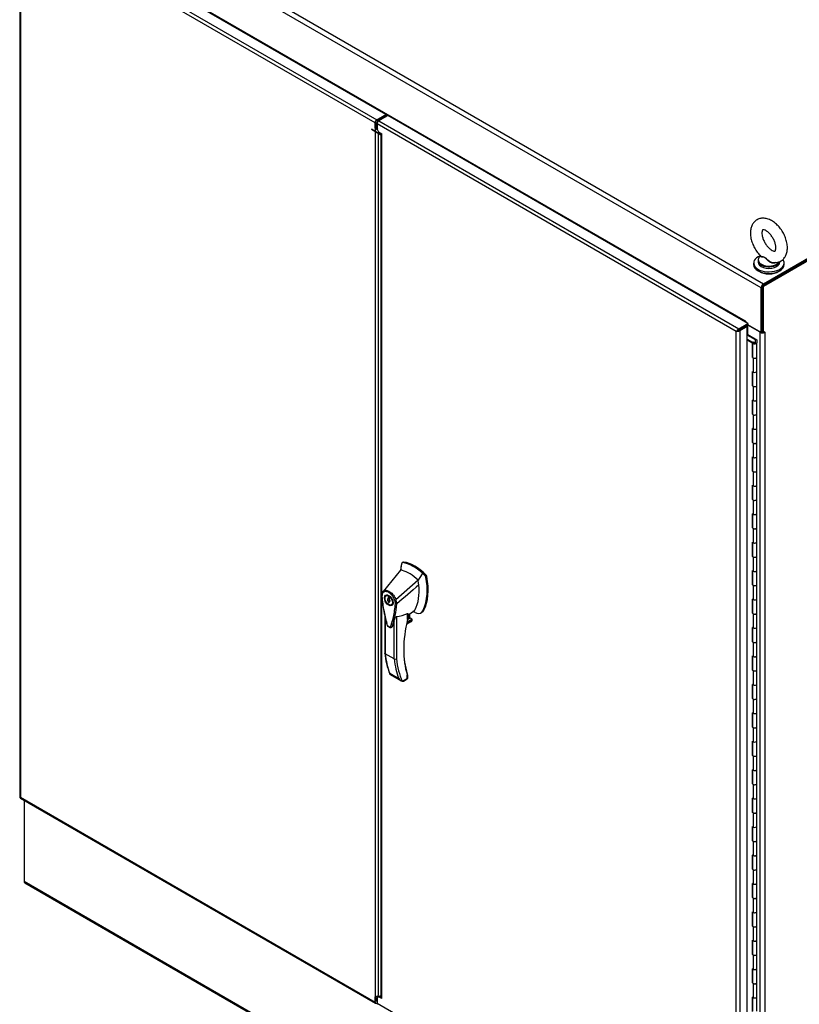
# Model space of a CAD drawing. Header units: inches. Extents: x 2 to 538, y -2 to 358.
# Tile 15 of 18: x 400 to 445, y 267 to 323. Entities that reach past the tile are written whole.
import ezdxf

# ---------------------------------------------------------------- set-up
doc = ezdxf.new("R2010")
doc.units = ezdxf.units.IN
doc.header["$MEASUREMENT"] = 0
for name, color, linetype in [('COM44036', 7, 'Continuous'), ('COM54578-60', 7, 'Continuous'), ('COM56746-3', 7, 'Continuous'), ('COM71117-4', 7, 'Continuous'), ('COM71118-4', 7, 'Continuous'), ('COM71119-3', 7, 'Continuous'), ('Default', 7, 'Continuous'), ('GSK11033', 7, 'Continuous'), ('HAN13066', 7, 'Continuous'), ('SCS00680', 7, 'Continuous'), ('WAF25362', 7, 'Continuous'), ('WAM254785', 7, 'Continuous')]:
    doc.layers.add(name, color=color, linetype=linetype)

# ---------------------------------------------------------------- blocks, each defined once
blk = doc.blocks.new('SE1')
at = {"layer": 'COM44036', "color": 7, "linetype": 'Continuous'}
for p, q in [((420.989, 318.034), (400.585, 329.814)), ((399.959, 329.418), (399.959, 278.848)), ((420.37, 317.56), (400.001, 329.32)), ((400.001, 329.32), (400.001, 278.829)), ((400.068, 329.515), (420.471, 317.735)), ((420.471, 317.735), (420.989, 318.034)), ((420.471, 317.657), (420.989, 317.956)), ((420.989, 318.034), (420.989, 317.956)), ((420.37, 317.254), (420.37, 317.56)), ((420.437, 317.293), (420.37, 317.254)), ((420.37, 317.254), (420.37, 267.374)), ((420.437, 317.293), (420.437, 317.599)), ((420.572, 267.468), (420.572, 316.947)), ((399.996, 278.783), (420.4, 267.003)), ((400.001, 278.829), (400, 278.829)), ((400, 278.829), (400, 278.829)), ((400, 278.829), (400.001, 278.829)), ((400.001, 278.829), (420.37, 267.068)), ((400.001, 278.829), (400.001, 278.829)), ((420.37, 267.068), (420.37, 267.374)), ((420.437, 267.107), (420.437, 267.413)), ((420.484, 267.018), (420.471, 267.01))]:
    blk.add_line(p, q, dxfattribs=at)
for centre, radius, start, end in [((420.584, 317.45), 0.289, 222.4307, 250.6138), ((420.731, 317.434), 0.325, 205.6052, 226.1244), ((420.359, 267.663), 0.289, 272.2419, 317.5693)]:
    blk.add_arc(centre, radius, start, end, dxfattribs=at)
for centre, major_axis, start_param, end_param in [((420.471, 317.618), (0.071, 0.124), 0.785398, 2.356194), ((400.102, 278.848), (0.143, 0), 3.141593, 3.27243), ((400.068, 278.907), (0.072, 0.124), 3.010756, 3.141593), ((420.471, 267.127), (0.071, 0.124), 2.356194, 3.926991)]:
    blk.add_ellipse(centre, major_axis=major_axis, ratio=0.57735, start_param=start_param, end_param=end_param, dxfattribs=at)
for points in [[(399.96, 278.837), (399.962, 278.835), (399.966, 278.833), (399.977, 278.83), (399.981, 278.83), (399.99, 278.829), (399.995, 278.829), (400, 278.829)], [(399.988, 278.789), (399.986, 278.792), (399.987, 278.797), (399.99, 278.808), (399.991, 278.811), (399.995, 278.819), (399.998, 278.824), (400, 278.829)]]:
    blk.add_open_spline(points, degree=3, knots=[0, 0, 0, 0, 0.5, 0.5, 0.75, 0.75, 1, 1, 1, 1], dxfattribs=at)
at = {"layer": 'COM54578-60', "color": 7, "linetype": 'Continuous'}
for p, q in [((441.747, 305.375), (441.782, 305.395)), ((442.229, 305.087), (441.747, 305.365)), ((441.782, 305.395), (442.291, 305.102)), ((441.747, 305.128), (442.048, 304.954)), ((442.044, 304.906), (441.747, 305.077)), ((442.044, 304.089), (442.044, 304.906)), ((442.048, 304.954), (442.048, 304.137)), ((442.057, 304.926), (442.057, 304.109)), ((442.091, 304.974), (442.135, 304.948)), ((442.124, 304.926), (442.124, 304.913)), ((442.135, 304.948), (442.135, 304.944)), ((442.224, 304.913), (442.224, 304.926)), ((442.229, 304.928), (442.229, 305.087)), ((442.229, 304.928), (442.229, 304.924)), ((442.291, 305.102), (442.291, 304.929)), ((442.291, 304.109), (442.291, 304.926)), ((442.044, 304.089), (442.091, 304.062)), ((442.057, 304.132), (442.048, 304.137)), ((442.091, 304.062), (442.091, 303.244)), ((442.291, 303.292), (442.291, 304.109)), ((442.091, 303.244), (442.044, 303.272)), ((442.044, 302.456), (442.044, 303.272)), ((442.048, 303.269), (442.048, 302.504)), ((442.057, 303.264), (442.057, 302.476)), ((442.291, 302.476), (442.291, 303.293)), ((442.048, 302.504), (442.057, 302.499)), ((442.091, 302.429), (442.044, 302.456)), ((442.091, 302.429), (442.091, 301.611)), ((442.291, 301.659), (442.291, 302.476)), ((442.091, 301.611), (442.044, 301.639)), ((442.044, 300.823), (442.044, 301.639)), ((442.048, 301.636), (442.048, 300.871)), ((442.057, 301.631), (442.057, 300.843)), ((442.291, 300.843), (442.291, 301.66)), ((442.091, 300.796), (442.044, 300.823)), ((442.048, 300.871), (442.057, 300.866)), ((442.291, 300.026), (442.291, 300.843)), ((442.091, 300.796), (442.091, 299.978)), ((442.091, 299.978), (442.044, 300.006)), ((442.044, 299.19), (442.044, 300.006)), ((442.048, 300.003), (442.048, 299.238)), ((442.057, 299.998), (442.057, 299.21)), ((442.291, 299.21), (442.291, 300.027)), ((442.091, 299.163), (442.044, 299.19)), ((442.048, 299.238), (442.057, 299.233)), ((442.091, 299.163), (442.091, 298.345)), ((442.291, 298.393), (442.291, 299.21)), ((442.091, 298.345), (442.044, 298.373)), ((442.044, 297.557), (442.044, 298.373)), ((442.048, 298.37), (442.048, 297.605)), ((442.057, 298.365), (442.057, 297.577)), ((442.291, 297.577), (442.291, 298.394)), ((442.091, 297.53), (442.044, 297.557)), ((442.048, 297.605), (442.057, 297.6)), ((442.091, 297.53), (442.091, 296.712)), ((442.291, 296.76), (442.291, 297.577)), ((442.091, 296.712), (442.044, 296.74)), ((442.044, 295.924), (442.044, 296.74)), ((442.048, 296.737), (442.048, 295.972)), ((442.057, 296.732), (442.057, 295.944)), ((442.291, 295.944), (442.291, 296.761)), ((442.091, 295.897), (442.044, 295.924)), ((442.048, 295.972), (442.057, 295.967)), ((442.091, 295.897), (442.091, 295.079)), ((442.291, 295.127), (442.291, 295.944)), ((442.091, 295.079), (442.044, 295.107)), ((442.044, 294.291), (442.044, 295.107)), ((442.048, 295.104), (442.048, 294.339)), ((442.057, 295.099), (442.057, 294.311)), ((442.291, 294.311), (442.291, 295.128)), ((442.091, 294.264), (442.044, 294.291)), ((442.048, 294.339), (442.057, 294.334)), ((442.091, 294.264), (442.091, 293.446)), ((442.291, 293.494), (442.291, 294.311)), ((442.091, 293.446), (442.044, 293.474)), ((442.044, 292.658), (442.044, 293.474)), ((442.048, 293.471), (442.048, 292.706)), ((442.057, 293.466), (442.057, 292.678)), ((442.291, 292.678), (442.291, 293.495)), ((442.091, 292.631), (442.044, 292.658)), ((442.048, 292.706), (442.057, 292.701)), ((442.091, 292.631), (442.091, 291.813)), ((442.291, 291.861), (442.291, 292.678)), ((442.091, 291.813), (442.044, 291.841)), ((442.044, 291.025), (442.044, 291.841)), ((442.048, 291.838), (442.048, 291.073)), ((442.057, 291.833), (442.057, 291.045)), ((442.291, 291.045), (442.291, 291.862)), ((442.091, 290.998), (442.044, 291.025)), ((442.048, 291.073), (442.057, 291.068)), ((442.091, 290.998), (442.091, 290.18)), ((442.291, 290.228), (442.291, 291.045)), ((442.091, 290.18), (442.044, 290.208)), ((442.044, 289.392), (442.044, 290.208)), ((442.048, 290.205), (442.048, 289.44)), ((442.057, 290.2), (442.057, 289.413)), ((442.291, 289.413), (442.291, 290.229)), ((442.091, 289.365), (442.044, 289.392)), ((442.048, 289.44), (442.057, 289.435)), ((442.091, 289.365), (442.091, 288.547)), ((442.291, 288.595), (442.291, 289.413)), ((442.091, 288.547), (442.044, 288.575)), ((442.044, 287.759), (442.044, 288.575)), ((442.048, 288.572), (442.048, 287.807)), ((442.057, 288.567), (442.057, 287.78)), ((442.291, 287.78), (442.291, 288.596)), ((442.048, 287.807), (442.057, 287.802)), ((442.091, 287.732), (442.044, 287.759)), ((442.091, 287.732), (442.091, 286.914)), ((442.291, 286.962), (442.291, 287.78)), ((442.091, 286.914), (442.044, 286.942)), ((442.044, 286.126), (442.044, 286.942)), ((442.048, 286.939), (442.048, 286.174)), ((442.057, 286.934), (442.057, 286.147)), ((442.291, 286.147), (442.291, 286.963)), ((442.091, 286.099), (442.044, 286.126)), ((442.048, 286.174), (442.057, 286.169)), ((442.291, 285.329), (442.291, 286.147)), ((442.091, 286.099), (442.091, 285.281)), ((442.091, 285.281), (442.044, 285.309)), ((442.044, 284.493), (442.044, 285.309)), ((442.048, 285.306), (442.048, 284.541)), ((442.057, 285.301), (442.057, 284.514)), ((442.291, 284.514), (442.291, 285.33)), ((442.091, 284.466), (442.044, 284.493)), ((442.048, 284.541), (442.057, 284.536)), ((442.091, 284.466), (442.091, 283.648)), ((442.291, 283.696), (442.291, 284.514)), ((442.091, 283.648), (442.044, 283.676)), ((442.044, 282.86), (442.044, 283.676)), ((442.048, 283.673), (442.048, 282.908)), ((442.057, 283.668), (442.057, 282.881)), ((442.291, 282.881), (442.291, 283.697)), ((442.091, 282.833), (442.044, 282.86)), ((442.048, 282.908), (442.057, 282.903)), ((442.091, 282.833), (442.091, 282.015)), ((442.291, 282.063), (442.291, 282.881)), ((442.091, 282.015), (442.044, 282.043)), ((442.044, 281.227), (442.044, 282.043)), ((442.048, 282.04), (442.048, 281.275)), ((442.057, 282.035), (442.057, 281.248)), ((442.291, 281.248), (442.291, 282.064)), ((442.091, 281.2), (442.044, 281.227)), ((442.048, 281.275), (442.057, 281.27)), ((442.091, 281.2), (442.091, 280.382)), ((442.291, 280.43), (442.291, 281.248)), ((442.091, 280.382), (442.044, 280.41)), ((442.044, 279.594), (442.044, 280.41)), ((442.048, 280.407), (442.048, 279.642)), ((442.057, 280.402), (442.057, 279.615)), ((442.291, 279.615), (442.291, 280.431)), ((442.091, 279.567), (442.044, 279.594)), ((442.048, 279.642), (442.057, 279.637)), ((442.091, 279.567), (442.091, 278.749)), ((442.291, 278.797), (442.291, 279.615)), ((442.091, 278.749), (442.044, 278.777)), ((442.044, 277.961), (442.044, 278.777)), ((442.048, 278.774), (442.048, 278.009)), ((442.057, 278.769), (442.057, 277.982)), ((442.291, 277.982), (442.291, 278.798)), ((442.091, 277.934), (442.044, 277.961)), ((442.048, 278.009), (442.057, 278.004)), ((442.091, 277.934), (442.091, 277.116)), ((442.291, 277.164), (442.291, 277.982)), ((442.091, 277.116), (442.044, 277.144)), ((442.044, 276.328), (442.044, 277.144)), ((442.048, 277.141), (442.048, 276.376)), ((442.057, 277.136), (442.057, 276.349)), ((442.291, 276.349), (442.291, 277.165)), ((442.091, 276.301), (442.044, 276.328)), ((442.048, 276.376), (442.057, 276.371)), ((442.091, 276.301), (442.091, 275.483)), ((442.291, 275.531), (442.291, 276.349)), ((442.091, 275.483), (442.044, 275.511)), ((442.044, 274.695), (442.044, 275.511)), ((442.048, 275.508), (442.048, 274.743)), ((442.057, 275.503), (442.057, 274.716)), ((442.291, 274.716), (442.291, 275.532)), ((442.091, 274.668), (442.044, 274.695)), ((442.048, 274.743), (442.057, 274.738)), ((442.091, 274.668), (442.091, 273.85)), ((442.291, 273.898), (442.291, 274.716)), ((442.091, 273.85), (442.044, 273.878)), ((442.044, 273.062), (442.044, 273.878)), ((442.048, 273.876), (442.048, 273.11)), ((442.057, 273.87), (442.057, 273.083)), ((442.291, 273.083), (442.291, 273.899)), ((442.048, 273.11), (442.057, 273.105)), ((442.091, 273.035), (442.044, 273.062)), ((442.091, 273.035), (442.091, 272.217)), ((442.291, 272.265), (442.291, 273.083)), ((442.091, 272.217), (442.044, 272.245)), ((442.044, 271.429), (442.044, 272.245)), ((442.048, 272.243), (442.048, 271.477)), ((442.057, 272.237), (442.057, 271.45)), ((442.291, 271.45), (442.291, 272.266)), ((442.091, 271.402), (442.044, 271.429)), ((442.048, 271.477), (442.057, 271.472)), ((442.291, 270.632), (442.291, 271.45)), ((442.091, 271.402), (442.091, 270.584)), ((442.091, 270.584), (442.044, 270.612)), ((442.044, 269.796), (442.044, 270.612)), ((442.048, 270.61), (442.048, 269.844)), ((442.057, 270.604), (442.057, 269.817)), ((442.291, 269.817), (442.291, 270.633)), ((442.091, 269.769), (442.044, 269.796)), ((442.048, 269.844), (442.057, 269.839)), ((442.091, 269.769), (442.091, 268.952)), ((442.291, 268.999), (442.291, 269.817)), ((442.091, 268.952), (442.044, 268.979)), ((442.044, 268.163), (442.044, 268.979)), ((442.048, 268.977), (442.048, 268.211)), ((442.057, 268.971), (442.057, 268.184)), ((442.291, 268.184), (442.291, 269)), ((442.091, 268.136), (442.044, 268.163)), ((442.048, 268.211), (442.057, 268.206)), ((442.091, 268.136), (442.091, 267.319)), ((442.291, 267.366), (442.291, 268.184)), ((442.091, 267.319), (442.044, 267.346)), ((442.044, 266.53), (442.044, 267.346)), ((442.048, 267.344), (442.048, 266.578)), ((442.057, 267.338), (442.057, 266.551)), ((442.291, 266.551), (442.291, 267.367))]:
    blk.add_line(p, q, dxfattribs=at)
for centre, major_axis, start_param, end_param in [((442.174, 304.926), (0.135, 0), 2.775808, 3.404676), ((442.174, 304.926), (-0.117, 0), -0.785398, 3.18711), ((442.174, 304.926), (-0.055, 0), -0.785398, 3.207987), ((442.174, 304.109), (0.135, 0), -3.507377, -3.404676), ((442.174, 304.109), (-0.117, 0), 0, 3.141593), ((442.174, 304.109), (-0.117, 0), 0.785398, 3.141593), ((442.174, 303.293), (-0.117, 0), 0.783092, 3.141593), ((442.174, 303.292), (-0.117, 0), 0.785398, 3.141593), ((442.174, 302.476), (0.135, 0), -3.507377, -3.404676), ((441.96, 302.793), (-0.076, 0.132), 4.366763, 4.535551), ((441.96, 302.793), (-0.076, 0.132), 3.31843, 3.487219), ((442.004, 302.818), (0.076, -0.132), -0.360117, -0.292582), ((442.174, 302.476), (-0.117, 0), 0, 3.141593), ((442.174, 302.476), (-0.117, 0), 0.785398, 3.141593), ((442.174, 301.66), (-0.117, 0), 0.783092, 3.141593), ((442.174, 301.659), (-0.117, 0), 0.785398, 3.141593), ((442.174, 300.843), (0.135, 0), -3.507377, -3.404676), ((442.174, 300.843), (-0.117, 0), 0, 3.141593), ((442.174, 300.843), (-0.117, 0), 0.785398, 3.141593), ((442.174, 300.027), (-0.117, 0), 0, 3.141593), ((442.174, 300.026), (-0.117, 0), 0.785398, 3.141593), ((442.174, 299.21), (0.135, 0), -3.507377, -3.404676), ((442.174, 299.21), (-0.117, 0), 0, 3.141593), ((442.174, 299.21), (-0.117, 0), 0.785398, 3.141593), ((442.174, 298.394), (-0.117, 0), 0, 3.141593), ((442.174, 298.393), (-0.117, 0), 0.785398, 3.141593), ((442.174, 297.577), (0.135, 0), -3.507377, -3.404676), ((441.96, 297.894), (-0.076, 0.132), 4.366763, 4.535551), ((441.96, 297.894), (-0.076, 0.132), 3.31843, 3.487219), ((442.004, 297.919), (0.076, -0.132), -0.360117, -0.292582), ((442.174, 297.577), (-0.117, 0), 0, 3.141593), ((442.174, 297.577), (-0.117, 0), 0.785398, 3.141593), ((442.174, 296.761), (-0.117, 0), 0.783092, 3.141593), ((442.174, 296.76), (-0.117, 0), 0.785398, 3.141593), ((442.174, 295.944), (0.135, 0), -3.507377, -3.404676), ((442.174, 295.944), (-0.117, 0), 0, 3.141593), ((442.174, 295.944), (-0.117, 0), 0.785398, 3.141593), ((442.174, 295.128), (-0.117, 0), 0, 3.141593), ((442.174, 295.127), (-0.117, 0), 0.785398, 3.141593), ((442.174, 294.311), (0.135, 0), -3.507377, -3.404676), ((442.174, 294.311), (-0.117, 0), 0, 3.141593), ((442.174, 294.311), (-0.117, 0), 0.785398, 3.141593), ((442.174, 293.495), (-0.117, 0), 0, 3.141593), ((442.174, 293.494), (-0.117, 0), 0.785398, 3.141593), ((441.96, 292.995), (-0.076, 0.132), 4.366763, 4.535551), ((442.174, 292.678), (0.135, 0), -3.507377, -3.404676), ((441.96, 292.995), (-0.076, 0.132), 3.31843, 3.487219), ((442.004, 293.02), (0.076, -0.132), -0.360117, -0.292582), ((442.174, 292.678), (-0.117, 0), 0, 3.141593), ((442.174, 292.678), (-0.117, 0), 0.785398, 3.141593), ((442.174, 291.862), (-0.117, 0), 0.783092, 3.141593), ((442.174, 291.861), (-0.117, 0), 0.785398, 3.141593), ((442.174, 291.045), (0.135, 0), -3.507377, -3.404676), ((442.174, 291.045), (-0.117, 0), 0, 3.141593), ((442.174, 291.045), (-0.117, 0), 0.785398, 3.141593), ((442.174, 290.229), (-0.117, 0), 0.783092, 3.141593), ((442.174, 290.228), (-0.117, 0), 0.785398, 3.141593), ((442.174, 289.413), (0.135, 0), -3.507377, -3.404676), ((442.174, 289.413), (-0.117, 0), 0, 3.141593), ((442.174, 289.413), (-0.117, 0), 0.785398, 3.141593), ((442.174, 288.596), (-0.117, 0), 0.783092, 3.141593), ((442.174, 288.595), (-0.117, 0), 0.785398, 3.141593), ((442.174, 287.78), (0.135, 0), -3.507377, -3.404676), ((441.96, 288.096), (-0.076, 0.132), 4.366763, 4.535551), ((441.96, 288.096), (-0.076, 0.132), 3.31843, 3.487219), ((442.004, 288.121), (0.076, -0.132), -0.360117, -0.292582), ((442.174, 287.78), (-0.117, 0), 0, 3.141593), ((442.174, 287.78), (-0.117, 0), 0.785398, 3.141593), ((442.174, 286.963), (-0.117, 0), 0, 3.141593), ((442.174, 286.962), (-0.117, 0), 0.785398, 3.141593), ((442.174, 286.147), (0.135, 0), -3.507377, -3.404676), ((442.174, 286.147), (-0.117, 0), 0, 3.141593), ((442.174, 286.147), (-0.117, 0), 0.785398, 3.141593), ((442.174, 285.33), (-0.117, 0), 0.783092, 3.141593), ((442.174, 285.329), (-0.117, 0), 0.785398, 3.141593), ((442.174, 284.514), (0.135, 0), -3.507377, -3.404676), ((442.174, 284.514), (-0.117, 0), 0, 3.141593), ((442.174, 284.514), (-0.117, 0), 0.785398, 3.141593), ((442.174, 283.697), (-0.117, 0), 0, 3.141593), ((442.174, 283.696), (-0.117, 0), 0.785398, 3.141593), ((442.174, 282.881), (0.135, 0), -3.507377, -3.404676), ((441.96, 283.197), (-0.076, 0.132), 4.366763, 4.535551), ((441.96, 283.197), (-0.076, 0.132), 3.31843, 3.487219), ((442.004, 283.222), (0.076, -0.132), -0.360117, -0.292582), ((442.174, 282.881), (-0.117, 0), 0, 3.141593), ((442.174, 282.881), (-0.117, 0), 0.785398, 3.141593), ((442.174, 282.064), (-0.117, 0), 0.783092, 3.141593), ((442.174, 282.063), (-0.117, 0), 0.785398, 3.141593), ((442.174, 281.248), (0.135, 0), -3.507377, -3.404676), ((442.174, 281.248), (-0.117, 0), 0, 3.141593), ((442.174, 281.248), (-0.117, 0), 0.785398, 3.141593), ((442.174, 280.431), (-0.117, 0), 0.783092, 3.141593), ((442.174, 280.43), (-0.117, 0), 0.785398, 3.141593), ((442.174, 279.615), (0.135, 0), -3.507377, -3.404676), ((442.174, 279.615), (-0.117, 0), 0, 3.141593), ((442.174, 279.615), (-0.117, 0), 0.785398, 3.141593), ((442.174, 278.798), (-0.117, 0), 0.783092, 3.141593), ((442.174, 278.797), (-0.117, 0), 0.785398, 3.141593), ((441.96, 278.298), (-0.076, 0.132), 4.366763, 4.535551), ((441.96, 278.298), (-0.076, 0.132), 3.31843, 3.487219), ((442.174, 277.982), (0.135, 0), -3.507377, -3.404676), ((442.004, 278.323), (0.076, -0.132), -0.360117, -0.292582), ((442.174, 277.982), (-0.117, 0), 0, 3.141593), ((442.174, 277.982), (-0.117, 0), 0.785398, 3.141593), ((442.174, 277.165), (-0.117, 0), 0.783092, 3.141593), ((442.174, 277.164), (-0.117, 0), 0.785398, 3.141593), ((442.174, 276.349), (0.135, 0), -3.507377, -3.404676), ((442.174, 276.349), (-0.117, 0), 0, 3.141593), ((442.174, 276.349), (-0.117, 0), 0.785398, 3.141593), ((442.174, 275.532), (-0.117, 0), 0, 3.141593), ((442.174, 275.531), (-0.117, 0), 0.785398, 3.141593), ((442.174, 274.716), (0.135, 0), -3.507377, -3.404676), ((442.174, 274.716), (-0.117, 0), 0, 3.141593), ((442.174, 274.716), (-0.117, 0), 0.785398, 3.141593), ((442.174, 273.899), (-0.117, 0), 0, 3.141593), ((442.174, 273.898), (-0.117, 0), 0.785398, 3.141593), ((442.174, 273.083), (0.135, 0), -3.507377, -3.404676), ((441.96, 273.399), (-0.076, 0.132), 4.366763, 4.535551), ((441.96, 273.399), (-0.076, 0.132), 3.31843, 3.487219), ((442.004, 273.424), (0.076, -0.132), -0.360117, -0.292582), ((442.174, 273.083), (-0.117, 0), 0, 3.141593), ((442.174, 273.083), (-0.117, 0), 0.785398, 3.141593), ((442.174, 272.266), (-0.117, 0), 0, 3.141593), ((442.174, 272.265), (-0.117, 0), 0.785398, 3.141593), ((442.174, 271.45), (0.135, 0), -3.507377, -3.404676), ((442.174, 271.45), (-0.117, 0), 0, 3.141593), ((442.174, 271.45), (-0.117, 0), 0.785398, 3.141593), ((442.174, 270.633), (-0.117, 0), 0, 3.141593), ((442.174, 270.632), (-0.117, 0), 0.785398, 3.141593), ((442.174, 269.817), (0.135, 0), -3.507377, -3.404676), ((442.174, 269.817), (-0.117, 0), 0, 3.141593), ((442.174, 269.817), (-0.117, 0), 0.785398, 3.141593), ((442.174, 269), (-0.117, 0), 0, 3.141593), ((442.174, 268.999), (-0.117, 0), 0.785398, 3.141593), ((442.174, 268.184), (0.135, 0), -3.507377, -3.404676), ((441.96, 268.5), (-0.076, 0.132), 4.366763, 4.535551), ((441.96, 268.5), (-0.076, 0.132), 3.31843, 3.487219), ((442.004, 268.525), (0.076, -0.132), -0.360117, -0.292582), ((442.174, 268.184), (-0.117, 0), 0, 3.141593), ((442.174, 268.184), (-0.117, 0), 0.785398, 3.141593), ((442.174, 267.367), (-0.117, 0), 0, 3.141593), ((442.174, 267.366), (-0.117, 0), 0.785398, 3.141593)]:
    blk.add_ellipse(centre, major_axis=major_axis, ratio=0.57735, start_param=start_param, end_param=end_param, dxfattribs=at)
blk.add_ellipse((442.174, 304.926), major_axis=(0.05, 0), ratio=0.57735, dxfattribs=at)
at = {"layer": 'COM56746-3', "color": 7, "linetype": 'Continuous'}
for p, q in [((421.103, 317.968), (420.585, 317.669)), ((441.772, 306.035), (421.103, 317.968)), ((420.484, 317.494), (420.484, 317.184)), ((441.119, 305.58), (420.484, 317.494)), ((420.585, 317.669), (441.254, 305.736)), ((420.484, 317.184), (420.573, 317.03)), ((420.573, 317.03), (420.75, 316.928)), ((420.708, 316.94), (420.708, 267.367)), ((420.75, 267.262), (420.75, 316.928)), ((441.254, 305.736), (441.772, 306.035)), ((441.254, 305.658), (441.772, 305.957)), ((441.68, 305.904), (441.254, 305.658)), ((441.747, 305.865), (441.68, 305.904)), ((441.772, 306.035), (441.772, 305.957)), ((441.21, 305.633), (441.119, 305.581)), ((441.119, 305.58), (441.136, 305.59)), ((441.134, 305.589), (441.119, 305.58)), ((441.119, 305.581), (441.119, 305.58)), ((441.119, 305.581), (441.119, 305.581)), ((441.119, 255.089), (441.119, 305.58)), ((441.119, 305.58), (441.119, 305.58)), ((441.119, 305.58), (441.119, 305.58)), ((441.165, 305.606), (441.21, 305.633)), ((441.21, 305.633), (441.174, 305.644)), ((441.21, 305.633), (441.202, 305.596)), ((441.21, 305.633), (441.254, 305.658)), ((441.254, 305.658), (441.21, 305.633)), ((441.254, 305.658), (441.254, 305.658)), ((441.254, 305.658), (441.254, 305.658)), ((441.254, 305.658), (441.254, 305.658)), ((441.254, 305.658), (441.254, 305.658)), ((441.747, 305.865), (441.321, 305.619)), ((441.321, 305.619), (441.321, 255.05)), ((441.747, 255.296), (441.747, 305.865)), ((420.573, 267.364), (420.484, 267.313)), ((420.484, 267.313), (420.484, 267.003)), ((420.484, 267.003), (441.119, 255.089)), ((420.64, 267.403), (420.573, 267.364)), ((420.75, 267.262), (420.573, 267.364)), ((420.708, 267.363), (420.64, 267.403))]:
    blk.add_line(p, q, dxfattribs=at)
for centre, radius, start, end in [((441.347, 305.439), 0.268, 130.2492, 148.191), ((441.111, 305.848), 0.268, 271.809, 289.7508), ((420.862, 267.367), 0.154, 180, 223.0475)]:
    blk.add_arc(centre, radius, start, end, dxfattribs=at)
for centre, major_axis, start_param, end_param in [((420.585, 317.552), (-0.072, -0.124), 3.926991, 5.497787), ((441.254, 305.619), (0.071, 0.124), 0.785398, 1.701633), ((441.22, 305.678), (0.143, 0), 4.581552, 5.497787), ((420.585, 267.061), (0.071, 0.124), 2.356194, 3.141593)]:
    blk.add_ellipse(centre, major_axis=major_axis, ratio=0.57735, start_param=start_param, end_param=end_param, dxfattribs=at)
blk.add_open_spline([(420.716, 316.947), (420.711, 316.945), (420.708, 316.943), (420.708, 316.937), (420.711, 316.934), (420.726, 316.93), (420.736, 316.928), (420.75, 316.928)], degree=3, knots=[0.2783163, 0.2783163, 0.2783163, 0.2783163, 0.5, 0.5, 0.75, 0.75, 1, 1, 1, 1], dxfattribs=at)
at = {"layer": 'COM71117-4', "color": 7, "linetype": 'Continuous'}
for p, q in [((400.214, 278.657), (400.214, 274.003)), ((400.214, 274.003), (442.549, 249.561)), ((400.253, 273.916), (442.588, 249.474))]:
    blk.add_line(p, q, dxfattribs=at)
blk.add_ellipse((400.348, 274.081), major_axis=(0.095, 0.165), ratio=0.57735, start_param=2.356194, end_param=3.141593, dxfattribs=at)
at = {"layer": 'COM71118-4', "color": 7, "linetype": 'Continuous'}
for p, q in [((442.549, 308.088), (400.214, 332.529)), ((400.348, 332.762), (442.683, 308.32)), ((441.643, 306.165), (401.119, 329.561)), ((442.683, 308.32), (467.912, 322.887)), ((442.683, 308.243), (467.912, 322.809)), ((420.97, 317.945), (421.017, 317.918)), ((442.549, 305.512), (442.549, 308.088)), ((442.616, 305.55), (442.616, 308.126)), ((441.643, 306.165), (441.654, 306.171)), ((441.665, 306.153), (441.665, 306.097)), ((442.549, 305.512), (441.772, 305.96)), ((442.616, 305.55), (442.549, 305.512))]:
    blk.add_line(p, q, dxfattribs=at)
for centre, major_axis, start_param, end_param in [((442.683, 308.165), (-0.095, -0.165), 3.926991, 5.497787), ((441.576, 306.126), (-0.0475, -0.0823), 1.769344, 2.356194), ((441.654, 306.159), (0.0075, -0.013), 0.785398, 3.926991)]:
    blk.add_ellipse(centre, major_axis=major_axis, ratio=0.57735, start_param=start_param, end_param=end_param, dxfattribs=at)
at = {"layer": 'COM71119-3', "color": 7, "linetype": 'Continuous'}
for p, q in [((467.98, 322.848), (442.616, 308.204)), ((468.047, 322.809), (442.683, 308.165)), ((442.616, 308.204), (442.683, 308.165)), ((442.616, 308.204), (442.616, 305.55)), ((442.683, 305.512), (442.683, 308.165)), ((442.481, 305.526), (441.778, 305.932)), ((441.778, 305.393), (441.778, 305.932)), ((441.643, 305.883), (441.643, 305.883)), ((442.481, 255.466), (442.481, 305.526)), ((442.683, 305.512), (442.616, 305.55)), ((442.75, 305.55), (442.683, 305.512)), ((442.729, 305.538), (442.75, 305.526)), ((442.75, 305.526), (442.75, 255.466))]:
    blk.add_line(p, q, dxfattribs=at)
for centre, major_axis, start_param, end_param in [((441.711, 305.893), (0.095, 0), 0.785398, 1.16361), ((442.616, 305.603), (-0.19, 0), 0.785398, 2.356194), ((442.616, 305.603), (-0.095, 0), 1.538919, 1.602674), ((442.75, 305.538), (-0.0075, -0.013), 0.785398, 3.926991)]:
    blk.add_ellipse(centre, major_axis=major_axis, ratio=0.57735, start_param=start_param, end_param=end_param, dxfattribs=at)
at = {"layer": 'GSK11033', "color": 7, "linetype": 'Continuous'}
for p, q in [((420.476, 317.66), (420.536, 317.625)), ((420.614, 317.74), (420.661, 317.713)), ((420.661, 317.713), (420.614, 317.74)), ((420.7, 317.735), (420.653, 317.762)), ((420.163, 317.184), (420.708, 316.869)), ((420.708, 316.869), (420.163, 317.184)), ((441.397, 305.741), (441.22, 305.639)), ((441.22, 305.639), (441.22, 305.639)), ((441.22, 305.639), (441.22, 305.639)), ((441.397, 305.741), (441.397, 305.741)), ((441.397, 305.741), (441.397, 305.741))]:
    blk.add_line(p, q, dxfattribs=at)
at = {"layer": 'HAN13066', "color": 7, "linetype": 'Continuous'}
for p, q in [((421.981, 292.331), (421.922, 292.297)), ((421.956, 292.304), (422.013, 292.336)), ((421.84, 291.876), (420.834, 290.652)), ((421.891, 292.223), (421.84, 291.876)), ((421.901, 292.265), (421.891, 292.223)), ((422.841, 291.298), (421.568, 290.162)), ((423.227, 291.57), (423.1, 291.692)), ((423.227, 291.57), (423.284, 291.603)), ((423.282, 291.468), (423.339, 291.5)), ((420.834, 290.652), (420.807, 290.618)), ((421.091, 290.446), (421.003, 290.395)), ((421.184, 290.301), (421.122, 290.337)), ((421.122, 290.337), (421.122, 290.227)), ((421.122, 290.227), (421.184, 290.263)), ((421.21, 290.131), (421.122, 290.08)), ((421.21, 290.102), (421.122, 290.051)), ((421.122, 290.08), (421.122, 290.051)), ((421.184, 290.191), (421.184, 290.301)), ((421.184, 290.044), (421.216, 290.063)), ((421.21, 290.131), (421.21, 290.102)), ((421.21, 290.102), (421.223, 290.095)), ((421.122, 290.051), (421.184, 290.016)), ((421.184, 290.016), (421.184, 290.044)), ((421.303, 289.876), (421.391, 289.927)), ((421.619, 289.927), (421.62, 289.928)), ((422.256, 289.281), (422.628, 289.548)), ((423.114, 289.531), (423.17, 289.564)), ((420.925, 289.292), (420.925, 287.103)), ((420.951, 289.168), (420.951, 287.065)), ((421.467, 286.767), (421.467, 288.948)), ((421.595, 289.203), (421.595, 286.772)), ((422.178, 288.772), (422.476, 288.944)), ((422.504, 289.013), (422.191, 288.833)), ((422.203, 288.889), (422.485, 289.052)), ((422.237, 289.035), (422.355, 289.103)), ((422.238, 289.038), (422.238, 289.38)), ((422.256, 289.063), (422.256, 289.36)), ((422.355, 289.103), (422.355, 289.352)), ((422.363, 289.115), (422.363, 289.358)), ((422.485, 289.052), (422.363, 289.122)), ((423.006, 289.418), (423.065, 289.452)), ((422.176, 288.761), (422.444, 288.915)), ((421.467, 286.767), (420.951, 287.065)), ((421.216, 285.944), (421.732, 285.646)), ((421.244, 285.872), (421.87, 285.511)), ((421.929, 285.489), (422.217, 285.655)), ((421.998, 285.498), (422.213, 285.622)), ((422.217, 285.655), (422.217, 285.854)), ((422.243, 285.674), (422.243, 285.835))]:
    blk.add_line(p, q, dxfattribs=at)
for centre, radius, start, end in [((421.948, 292.257), 0.0478, 80.5716, 170.0937), ((420.381, 290.744), 2.99, 336.0649, 13.9955), ((423.077, 291.423), 0.21, 12.1242, 44.3115), ((421.098, 290.443), 0.337, 141.5522, 146.8582), ((421.098, 290.443), 0.337, 153.4541, 184.2061), ((421.086, 290.388), 0.32, 141.112, 182.475), ((421.49, 290.325), 0.181, 272.9811, 295.5392), ((420.831, 289.914), 0.708, 1.4293, 19.0682), ((420.865, 289.888), 0.755, 2.9815, 21.3214), ((428.582, 290.955), 7.837, 190.09, 195.887), ((416.649, 290.291), 4.984, 340.5654, 355.8254), ((421.583, 290.013), 0.0931, 241.1724, 292.5455), ((421.327, 291.435), 2.248, 276.8327, 293.9054), ((422.196, 289.063), 0.06, 346.4629, 0), ((422.382, 289.016), 0.119, 301.763, 322.5007), ((422.466, 289.018), 0.0385, 352.4842, 59.4722), ((421.243, 286.33), 3.418, 65.1777, 67.578), ((425.616, 287.615), 4.719, 186.1553, 201.299), ((421.527, 286.886), 0.133, 243.41, 300.7988), ((422.042, 285.828), 0.36, 210.4521, 251.4662), ((422.183, 285.674), 0.06, 300, 0), ((421.784, 285.552), 0.158, 335.6435, 336.4006)]:
    blk.add_arc(centre, radius, start, end, dxfattribs=at)
for centre, major_axis, ratio, start_param, end_param in [((422.043, 292.223), (0.062, -0.108), 0.57735, 2.711356, 3.141593), ((422.648, 289.991), (-1.292, 2.238), 0.57735, 5.142626, 5.852948), ((424.452, 290.048), (-1.861, 3.223), 0.57735, 0.554197, 0.680597), ((422.341, 289.813), (-1.142, 1.979), 0.57735, -0.49151, -0.47064), ((422.341, 289.813), (-1.142, 1.979), 0.57735, -0.533193, -0.49151), ((422.341, 289.813), (-1.142, 1.979), 0.57735, 5.183029, 5.749992), ((422.592, 289.958), (-1.292, 2.238), 0.57735, 5.216072, 5.852948), ((420.48, 292.051), (1.711, -2.963), 0.57735, 0.961917, 1.005578), ((420.787, 292.229), (1.861, -3.223), 0.57735, 0.347274, 1.032882), ((423.253, 291.525), (0.063, -0.108), 0.57735, 1.032882, 2.001033), ((420.48, 292.051), (1.711, -2.963), 0.57735, 0.347274, 0.9125), ((420.48, 292.051), (1.711, -2.963), 0.57735, 0.934083, 0.961917), ((420.48, 292.051), (1.711, -2.963), 0.57735, 0.9125, 0.934083), ((421.241, 290.187), (0.175, -0.303), 0.57735, 3.396895, 3.682808), ((421.153, 290.136), (0.05, -0.0866), 0.57735, 2.809011, 5.044971), ((421.241, 290.187), (0.05, -0.0866), 0.57735, 3.474174, 5.044971), ((421.153, 290.136), (-0.05, 0.0866), 0.57735, 2.809011, 5.044971), ((421.241, 290.187), (0.175, -0.303), 0.57735, 5.74197, 6.027883), ((422.382, 289.924), (-0.225, 0.39), 0.57735, 3.220532, 3.488867), ((422.633, 290.068), (-0.375, 0.65), 0.57735, 2.625215, 3.488867), ((422.69, 290.101), (-0.375, 0.65), 0.57735, 3.141593, 3.488867), ((426.596, 289.93), (-3.239, -5.609), 0.57735, 5.185461, 5.79467), ((422.196, 289.063), (-0.06, 0), 0.57735, 2.356194, 3.141593), ((422.196, 289.063), (-0.0583, 0.014), 0.372014, 2.470308, 3.141593), ((422.191, 289.175), (-0.101, -0.175), 0.57735, 1.252561, 2.850817), ((422.18, 289.181), (0.094, 0.162), 0.57735, 4.529102, 5.92263), ((422.333, 289.115), (-0.03, 0), 0.57735, 2.356194, 3.141593), ((422.418, 288.988), (-0.062, -0.108), 0.57735, 1.492881, 2.113829), ((422.633, 290.068), (0.375, -0.65), 0.57735, -0.71714, -0.516378), ((426.554, 289.954), (-3.209, -5.557), 0.57735, 5.502451, 5.79467), ((426.141, 290.826), (-3.7, -6.408), 0.57735, -0.658671, -0.441314), ((426.658, 290.527), (-3.7, -6.408), 0.57735, -0.658671, -0.441314), ((426.721, 290.491), (-3.655, -6.33), 0.57735, 5.625294, 5.881649), ((422.153, 285.692), (-0.0623, 0.0676), 0.368973, 3.059018, 3.844416), ((422.174, 285.878), (-0.0573, -0.0179), 0.720992, 3.145085, 3.727547), ((422.174, 285.878), (-0.0573, -0.0179), 0.720992, 2.15675, 3.145085), ((422.153, 285.692), (-0.0897, 0.0201), 0.368973, 2.438769, 3.224167)]:
    blk.add_ellipse(centre, major_axis=major_axis, ratio=ratio, start_param=start_param, end_param=end_param, dxfattribs=at)
for major_axis in [(0.175, -0.303), (0.15, -0.26)]:
    blk.add_ellipse((421.153, 290.136), major_axis=major_axis, ratio=0.57735, dxfattribs=at)
for points in [[(423.1, 291.692), (423.013, 291.561), (422.927, 291.43), (422.841, 291.298)], [(422.88, 291.02), (422.46, 290.656), (422.04, 290.292), (421.62, 289.928)], [(421.35, 288.633), (421.345, 288.617), (421.336, 288.604), (421.325, 288.596)]]:
    blk.add_open_spline(points, degree=3, dxfattribs=at)
for points, knots in [([(420.834, 290.652), (420.828, 290.644), (420.825, 290.634), (420.826, 290.611), (420.83, 290.599), (420.837, 290.588)], [0, 0, 0, 0, 0.5, 0.5, 1, 1, 1, 1]), ([(420.834, 290.652), (420.857, 290.674), (420.883, 290.69), (420.94, 290.71), (420.971, 290.714), (421.038, 290.71), (421.074, 290.702), (421.145, 290.675), (421.183, 290.656), (421.255, 290.607), (421.291, 290.578), (421.36, 290.51), (421.393, 290.473), (421.454, 290.391), (421.481, 290.347), (421.53, 290.257), (421.551, 290.209), (421.568, 290.162)], [0, 0, 0, 0, 0.125, 0.125, 0.25, 0.25, 0.375, 0.375, 0.5, 0.5, 0.625, 0.625, 0.75, 0.75, 0.875, 0.875, 1, 1, 1, 1]), ([(421.5, 290.145), (421.484, 290.188), (421.465, 290.23), (421.438, 290.281), (421.432, 290.291), (421.42, 290.312), (421.414, 290.322), (421.395, 290.351), (421.382, 290.37), (421.355, 290.407), (421.34, 290.424), (421.318, 290.45), (421.31, 290.458), (421.295, 290.474), (421.287, 290.482), (421.248, 290.52), (421.216, 290.547), (421.15, 290.591), (421.117, 290.608), (421.076, 290.623), (421.068, 290.626), (421.052, 290.631), (421.044, 290.633), (421.02, 290.638), (421.005, 290.641), (420.975, 290.642), (420.961, 290.642), (420.932, 290.638), (420.919, 290.635), (420.88, 290.622), (420.857, 290.608), (420.837, 290.588)], [0, 0, 0, 0, 0.125, 0.125, 0.15625, 0.15625, 0.1875, 0.1875, 0.25, 0.25, 0.3125, 0.3125, 0.34375, 0.34375, 0.375, 0.375, 0.5, 0.5, 0.625, 0.625, 0.65625, 0.65625, 0.6875, 0.6875, 0.75, 0.75, 0.8125, 0.8125, 0.875, 0.875, 1, 1, 1, 1]), ([(420.762, 290.418), (420.758, 290.415), (420.754, 290.411), (420.75, 290.403), (420.749, 290.399), (420.749, 290.393), (420.75, 290.391), (420.751, 290.387), (420.753, 290.385), (420.756, 290.382), (420.757, 290.38), (420.762, 290.377), (420.764, 290.375), (420.767, 290.374)], [0, 0, 0, 0, 0.25, 0.25, 0.5, 0.5, 0.625, 0.625, 0.75, 0.75, 0.875, 0.875, 1, 1, 1, 1]), ([(420.767, 290.374), (420.787, 290.088), (420.824, 289.796), (420.905, 289.349), (420.936, 289.199), (420.989, 288.971), (421.008, 288.895), (421.034, 288.8), (421.038, 288.78), (421.052, 288.742), (421.062, 288.723), (421.096, 288.67), (421.125, 288.641), (421.185, 288.607), (421.214, 288.603), (421.247, 288.618), (421.256, 288.627), (421.27, 288.65), (421.274, 288.664), (421.299, 288.731), (421.318, 288.786), (421.37, 288.952), (421.401, 289.066), (421.481, 289.42), (421.518, 289.669), (421.538, 289.931)], [0, 0, 0, 0, 0.25, 0.25, 0.375, 0.375, 0.4375, 0.4375, 0.453125, 0.453125, 0.46875, 0.46875, 0.5, 0.5, 0.53125, 0.53125, 0.546875, 0.546875, 0.5625, 0.5625, 0.625, 0.625, 0.75, 0.75, 1, 1, 1, 1]), ([(421.467, 288.948), (421.447, 288.878), (421.426, 288.811), (421.391, 288.71), (421.378, 288.676), (421.358, 288.627), (421.348, 288.614), (421.336, 288.604)], [0, 0, 0, 0, 0.2045748, 0.2045748, 0.3106572, 0.3106572, 0.3644617, 0.3644617, 0.3644617, 0.3644617]), ([(421.467, 288.948), (421.479, 288.988), (421.493, 289.03), (421.52, 289.096), (421.53, 289.119), (421.548, 289.153), (421.555, 289.165), (421.567, 289.183), (421.572, 289.188), (421.583, 289.198), (421.59, 289.202), (421.595, 289.203)], [0, 0, 0, 0, 0.5, 0.5, 0.75, 0.75, 0.875, 0.875, 0.9375, 0.9375, 1, 1, 1, 1]), ([(422.238, 289.38), (422.241, 289.381), (422.243, 289.381), (422.247, 289.381), (422.248, 289.381), (422.252, 289.378), (422.253, 289.376), (422.255, 289.37), (422.256, 289.367), (422.256, 289.363), (422.256, 289.362), (422.256, 289.361)], [0, 0, 0, 0, 0.0625, 0.0625, 0.125, 0.125, 0.25, 0.25, 0.375, 0.375, 0.3976584, 0.3976584, 0.3976584, 0.3976584]), ([(421.056, 288.717), (421.068, 288.696), (421.092, 288.654), (421.151, 288.602), (421.216, 288.572), (421.275, 288.571), (421.314, 288.584), (421.325, 288.596), (421.325, 288.597)], [0, 0, 0, 0, 0.177241, 0.414496, 0.643193, 0.827104, 0.99502, 1, 1, 1, 1]), ([(420.951, 287.065), (420.947, 287.068), (420.943, 287.07), (420.937, 287.076), (420.934, 287.079), (420.929, 287.086), (420.928, 287.089), (420.925, 287.096), (420.925, 287.1), (420.925, 287.103)], [0, 0, 0, 0, 0.125, 0.125, 0.25, 0.25, 0.375, 0.375, 0.4994523, 0.4994523, 0.4994523, 0.4994523]), ([(421.244, 285.872), (421.24, 285.874), (421.237, 285.876), (421.231, 285.881), (421.228, 285.885), (421.221, 285.895), (421.218, 285.903), (421.215, 285.917), (421.215, 285.922), (421.215, 285.932), (421.215, 285.938), (421.216, 285.944)], [0.2815674, 0.2815674, 0.2815674, 0.2815674, 0.375, 0.375, 0.5, 0.5, 0.75, 0.75, 0.875, 0.875, 1, 1, 1, 1]), ([(422.243, 285.835), (422.243, 285.835), (422.243, 285.835), (422.242, 285.837), (422.239, 285.839), (422.23, 285.845), (422.224, 285.849), (422.217, 285.854)], [0.4406417, 0.4406417, 0.4406417, 0.4406417, 0.5, 0.5, 0.75, 0.75, 1, 1, 1, 1]), ([(422.243, 285.835), (422.243, 285.836), (422.243, 285.841), (422.241, 285.861), (422.236, 285.879), (422.231, 285.896)], [0, 0, 0, 0, 0.010769, 0.221303, 1, 1, 1, 1]), ([(421.928, 285.487), (421.943, 285.483), (421.956, 285.484), (421.975, 285.488), (421.981, 285.49), (421.99, 285.494), (421.994, 285.496), (421.997, 285.498)], [0, 0, 0, 0, 0.25, 0.25, 0.375, 0.375, 0.4533737, 0.4533737, 0.4533737, 0.4533737])]:
    blk.add_open_spline(points, degree=3, knots=knots, dxfattribs=at)
at = {"layer": 'SCS00680', "color": 7, "linetype": 'Continuous'}
for p, q in [((442.52, 309.909), (442.495, 309.89)), ((442.365, 309.651), (442.365, 309.554)), ((443.615, 309.554), (443.615, 309.591))]:
    blk.add_line(p, q, dxfattribs=at)
for centre, major_axis, start_param, end_param in [((442.99, 309.683), (0.611, 0), 2.514731, 3.246388), ((442.99, 309.651), (-0.625, 0), 0, 2.941471), ((442.99, 309.554), (-0.625, 0), 0, 3.141593), ((442.99, 309.683), (0.611, 0), 3.246388, 5.96386)]:
    blk.add_ellipse(centre, major_axis=major_axis, ratio=0.57735, start_param=start_param, end_param=end_param, dxfattribs=at)
for points, knots in [([(444.053, 310.38), (444.052, 310.434), (444.047, 310.564), (443.999, 310.807), (443.897, 311.082), (443.754, 311.347), (443.576, 311.588), (443.37, 311.794), (443.139, 311.955), (442.904, 312.054), (442.677, 312.089), (442.461, 312.063), (442.265, 311.975), (442.107, 311.829), (441.998, 311.646), (441.935, 311.432), (441.919, 311.189), (441.951, 310.922), (442.032, 310.646), (442.157, 310.372), (442.32, 310.125), (442.45, 309.961), (442.519, 309.904), (442.52, 309.904)], [0, 0, 0, 0, 0.029548, 0.082867, 0.135992, 0.188967, 0.242095, 0.295724, 0.350337, 0.406232, 0.453493, 0.49823, 0.546788, 0.592676, 0.637784, 0.684518, 0.734331, 0.786742, 0.839923, 0.892944, 0.945953, 0.99931, 1, 1, 1, 1]), ([(443.391, 310.38), (443.39, 310.354), (443.388, 310.292), (443.365, 310.216), (443.342, 310.191), (443.344, 310.193), (443.317, 310.185), (443.232, 310.202), (443.113, 310.264), (442.977, 310.376), (442.844, 310.53), (442.728, 310.714), (442.642, 310.912), (442.594, 311.101), (442.584, 311.259), (442.605, 311.368), (442.633, 311.412), (442.637, 311.412), (442.647, 311.419), (442.716, 311.413), (442.827, 311.366), (442.961, 311.268), (443.097, 311.125), (443.22, 310.949), (443.316, 310.753), (443.374, 310.564), (443.39, 310.44), (443.391, 310.389), (443.391, 310.38)], [0, 0, 0, 0, 0.020535, 0.059286, 0.099061, 0.143613, 0.185966, 0.223077, 0.262419, 0.302113, 0.342876, 0.384488, 0.426357, 0.467697, 0.507932, 0.54703, 0.58639, 0.628596, 0.673123, 0.710709, 0.750475, 0.789998, 0.830426, 0.871837, 0.913696, 0.955275, 0.993146, 1, 1, 1, 1]), ([(443.389, 309.53), (443.346, 309.5), (443.287, 309.489), (443.195, 309.5), (443.164, 309.507), (443.104, 309.53), (443.075, 309.544), (442.991, 309.594), (442.942, 309.636), (442.873, 309.703), (442.852, 309.726), (442.809, 309.77), (442.786, 309.79), (442.741, 309.821), (442.717, 309.83), (442.673, 309.841), (442.651, 309.843), (442.593, 309.847), (442.561, 309.849), (442.518, 309.862), (442.507, 309.874), (442.514, 309.892)], [0.5628377, 0.5628377, 0.5628377, 0.5628377, 0.625, 0.625, 0.65625, 0.65625, 0.6875, 0.6875, 0.75, 0.75, 0.78125, 0.78125, 0.8125, 0.8125, 0.84375, 0.84375, 0.875, 0.875, 0.9375, 0.9375, 1, 1, 1, 1]), ([(442.52, 309.904), (442.524, 309.899), (442.531, 309.895), (442.561, 309.882), (442.594, 309.877), (442.652, 309.868), (442.672, 309.864), (442.716, 309.851), (442.739, 309.841), (442.807, 309.8), (442.85, 309.756), (442.941, 309.673), (442.991, 309.631), (443.102, 309.565), (443.163, 309.54), (443.229, 309.531), (443.235, 309.53), (443.24, 309.53)], [0.0398768, 0.0398768, 0.0398768, 0.0398768, 0.0625, 0.0625, 0.125, 0.125, 0.15625, 0.15625, 0.1875, 0.1875, 0.25, 0.25, 0.3125, 0.3125, 0.375, 0.375, 0.380289, 0.380289, 0.380289, 0.380289]), ([(443.24, 309.534), (443.302, 309.529), (443.418, 309.522), (443.613, 309.576), (443.789, 309.688), (443.926, 309.852), (444.014, 310.047), (444.049, 310.233), (444.053, 310.34), (444.053, 310.38)], [0, 0, 0, 0, 0.127922, 0.280452, 0.443455, 0.600447, 0.758203, 0.924485, 1, 1, 1, 1])]:
    blk.add_open_spline(points, degree=3, knots=knots, dxfattribs=at)
at = {"layer": 'WAF25362', "color": 7, "linetype": 'Continuous'}
for p, q in [((442.115, 309.505), (442.115, 309.416)), ((443.865, 309.416), (443.865, 309.505))]:
    blk.add_line(p, q, dxfattribs=at)
for centre, start_param, end_param in [((442.99, 309.505), 2.168966, 6.283185), ((442.99, 309.416), 3.141593, 6.283185), ((442.99, 309.505), 0, 0.408783)]:
    blk.add_ellipse(centre, major_axis=(0.875, 0), ratio=0.57735, start_param=start_param, end_param=end_param, dxfattribs=at)
at = {"layer": 'WAM254785', "color": 7, "linetype": 'Continuous'}
blk.add_ellipse((442.99, 309.314), major_axis=(0.75, 0), ratio=0.57735, start_param=3.846786, end_param=5.577992, dxfattribs=at)

msp = doc.modelspace()

# ---------------------------------------------------------------- block references
at = {"layer": 'Default'}
msp.add_blockref('SE1', (0, 0), dxfattribs=at)

doc.saveas('drawing.dxf')
